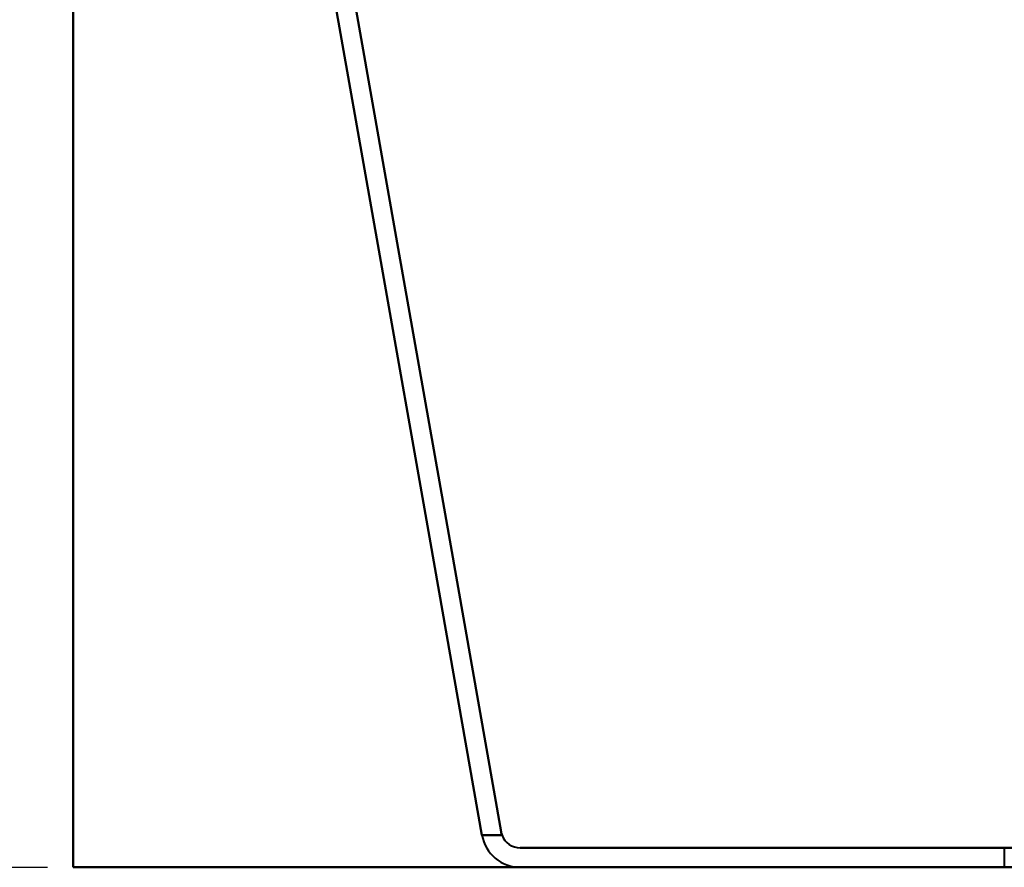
# Model space of a CAD drawing. Header units: millimetres. Extents: x -1087 to 1688, y -120 to 936.
# Tile 4 of 88: x -541 to -439, y 0 to 87. Entities that reach past the tile are written whole.
import ezdxf

# ---------------------------------------------------------------- set-up
doc = ezdxf.new("R2010")
doc.units = ezdxf.units.MM
doc.linetypes.add('Tiret point', pattern=[15.875, 6.35, -4.7625, 0, -4.7625])
for name, color, linetype, lineweight in [('A-FLOR-LEVL', 51, 'Continuous', 30), ('A-GENM', 13, 'Continuous', 40), ('G-IMPT', 8, 'Continuous', 40)]:
    doc.layers.add(name, color=color, linetype=linetype, lineweight=lineweight)

# ---------------------------------------------------------------- blocks, each defined once
blk = doc.blocks.new('NEXA 400 CALQUES_dwg-748074-Arrière')
at = {"layer": 'G-IMPT'}
blk.add_line((-439.22, 2), (-439.22, 0), dxfattribs=at)
blk.add_line((-439.22, 2), (-439.22, 0), dxfattribs=at)
at = {"layer": 'G-IMPT', "flags": 128}
for points in [[(-492.95, 3.31), (-498.25, 33.4), (-503.56, 63.49), (-508.87, 93.58), (-514.17, 123.68)], [(-514.17, 123.68), (-508.87, 93.58), (-503.56, 63.49), (-498.25, 33.4), (-492.95, 3.31)], [(-514.17, 123.68), (-508.87, 93.58), (-503.56, 63.49), (-498.25, 33.4), (-492.95, 3.31)], [(-492.95, 3.31), (-498.25, 33.4), (-503.56, 63.49), (-508.87, 93.58), (-514.17, 123.68)], [(-512.14, 123.68), (-506.85, 93.67), (-501.56, 63.67), (-496.27, 33.66), (-490.98, 3.65)], [(-512.14, 123.68), (-506.85, 93.67), (-501.56, 63.67), (-496.27, 33.66), (-490.98, 3.65)], [(-490.98, 3.65), (-496.27, 33.66), (-501.56, 63.67), (-506.85, 93.67), (-512.14, 123.68)], [(-490.98, 3.65), (-496.27, 33.66), (-501.56, 63.67), (-506.85, 93.67), (-512.14, 123.68)], [(-492.95, 3.31), (-492.43, 3.31), (-491.92, 3.31), (-491.4, 3.31), (-490.88, 3.31)], [(-490.88, 3.31), (-491.4, 3.31), (-491.92, 3.31), (-492.43, 3.31), (-492.95, 3.31)], [(-490.88, 3.31), (-491.4, 3.31), (-491.92, 3.31), (-492.43, 3.31), (-492.95, 3.31)], [(-492.95, 3.31), (-492.43, 3.31), (-491.92, 3.31), (-491.4, 3.31), (-490.88, 3.31)], [(-376.43, 2), (-404.57, 2), (-432.72, 2), (-460.86, 2), (-489.01, 2)], [(-489.01, 2), (-460.86, 2), (-432.72, 2), (-404.57, 2), (-376.43, 2)], [(-489.01, 2), (-460.86, 2), (-432.72, 2), (-404.57, 2), (-376.43, 2)], [(-376.43, 2), (-404.57, 2), (-432.72, 2), (-460.86, 2), (-489.01, 2)], [(-489.01, 0), (-460.86, 0), (-432.72, 0), (-404.57, 0), (-376.43, 0)], [(-376.43, 0), (-404.57, 0), (-432.72, 0), (-460.86, 0), (-489.01, 0)], [(-376.43, 0), (-404.57, 0), (-432.72, 0), (-460.86, 0), (-489.01, 0)], [(-489.01, 0), (-460.86, 0), (-432.72, 0), (-404.57, 0), (-376.43, 0)]]:
    blk.add_lwpolyline(points, dxfattribs=at)
at = {"layer": 'G-IMPT'}
for radius, start in [(4, 190), (4, 190), (4, 190), (4, 190), (2, 200.322), (2, 200.322), (2, 200.322), (2, 200.322)]:
    blk.add_arc((-489.01, 4), radius, start, 270, dxfattribs=at)
for points in [[(-490.98, 3.65), (-490.97, 3.59), (-490.94, 3.48), (-490.9, 3.36), (-490.88, 3.31)], [(-490.88, 3.31), (-490.9, 3.36), (-490.94, 3.48), (-490.97, 3.59), (-490.98, 3.65)], [(-490.98, 3.65), (-490.97, 3.59), (-490.94, 3.48), (-490.9, 3.36), (-490.88, 3.31)], [(-490.88, 3.31), (-490.9, 3.36), (-490.94, 3.48), (-490.97, 3.59), (-490.98, 3.65)]]:
    blk.add_open_spline(points, degree=3, dxfattribs=at)
blk = doc.blocks.new('Maintenance r21 - Maintenance r21-748144-Arrière')
at = {"layer": 'A-GENM'}
for p, q in [((-535, 0), (-535, 862.87)), ((-535, 862.87), (-535, 0)), ((535, 0), (-535, 0)), ((-535, 0), (535, 0))]:
    blk.add_line(p, q, dxfattribs=at)

msp = doc.modelspace()

# ---------------------------------------------------------------- linework, layer by layer
at = {"layer": 'A-FLOR-LEVL', "linetype": 'Tiret point'}
msp.add_line((-1087.15, 0), (1447.78, 0), dxfattribs=at)

# ---------------------------------------------------------------- block references
at = {"layer": 'A-GENM'}
msp.add_blockref('Maintenance r21 - Maintenance r21-748144-Arrière', (0, 0), dxfattribs=at)
at = {"layer": 'G-IMPT'}
msp.add_blockref('NEXA 400 CALQUES_dwg-748074-Arrière', (0, 0), dxfattribs=at)

doc.saveas('drawing.dxf')
